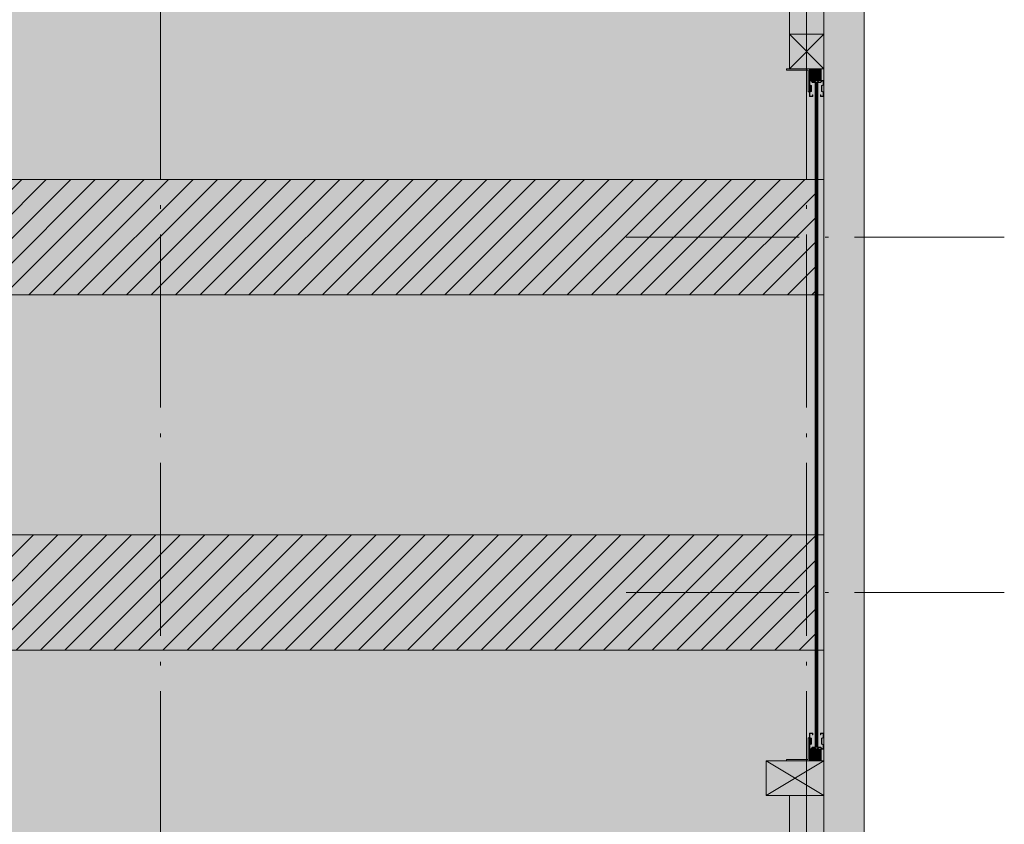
# Model space of a CAD drawing. Header units: millimetres. Extents: x 1567 to 2756, y -116 to 725.
# Tile 242 of 256: x 2450 to 2507, y -33 to 14. Entities that reach past the tile are written whole.
import ezdxf

# ---------------------------------------------------------------- set-up
doc = ezdxf.new("R2010")
doc.units = ezdxf.units.MM
doc.linetypes.add('CADWORK_5', pattern=[13.2, 10, -1.5, 0.2, -1.5])
doc.layers.add('Ech.1_75', color=7, linetype='Continuous')
pattern_1 = [(45, (0, 0), (-0.7071068, 0.7071068), [])]

msp = doc.modelspace()

# ---------------------------------------------------------------- hatches: boundary and pattern name
at = {"layer": 'Ech.1_75', "linetype": 'Continuous', "lineweight": 5, "true_color": 0xf3f3f3, "transparency": 33554687}
for points in [[(2290.747, 4.548), (2495.574, 4.548), (2495.574, 10.154), (2495.734, 10.154), (2495.734, 4.548), (2496.081, 4.548), (2496.081, 10.948), (2495.921, 10.948), (2495.921, 10.281), (2495.698, 10.281), (2495.787, 10.174), (2495.876, 10.174), (2495.965, 10.281), (2496.054, 10.281), (2496.054, 10.01), (2495.965, 9.97), (2495.965, 9.659), (2496.054, 9.619), (2496.054, 9.348), (2495.876, 9.348), (2495.876, 9.454), (2495.896, 9.454), (2495.896, 9.368), (2496.034, 9.368), (2496.034, 9.606), (2495.945, 9.646), (2495.945, 9.983), (2496.034, 10.023), (2496.034, 10.261), (2495.974, 10.261), (2495.885, 10.154), (2495.778, 10.154), (2495.689, 10.261), (2495.619, 10.261), (2495.53, 10.154), (2495.422, 10.154), (2495.333, 10.261), (2495.274, 10.261), (2495.274, 10.023), (2495.363, 9.983), (2495.363, 9.646), (2495.274, 9.606), (2495.274, 9.368), (2495.412, 9.368), (2495.412, 9.454), (2495.432, 9.454), (2495.432, 9.348), (2495.254, 9.348), (2495.254, 9.614), (2495.174, 9.614), (2495.174, 10.868), (2493.921, 10.868), (2493.921, 10.948), (2494.081, 10.948), (2494.081, 23.281), (2458.747, 23.281), (2458.747, 22.614), (2456.747, 22.614), (2456.747, 23.281), (2421.414, 23.281), (2421.414, 22.614), (2419.414, 22.614), (2419.414, 23.281), (2337.747, 23.281), (2337.747, 22.948), (2335.081, 22.948), (2335.081, 23.281), (2290.747, 23.281), (2290.747, 12.948), (2291.414, 12.948), (2291.414, 10.948), (2290.747, 10.948), (2290.747, 4.548)], [(2290.747, 4.548), (2495.574, 4.548), (2495.574, 10.154), (2495.734, 10.154), (2495.734, 4.548), (2496.081, 4.548), (2496.081, 10.948), (2495.921, 10.948), (2495.921, 10.281), (2495.698, 10.281), (2495.787, 10.174), (2495.876, 10.174), (2495.965, 10.281), (2496.054, 10.281), (2496.054, 10.01), (2495.965, 9.97), (2495.965, 9.659), (2496.054, 9.619), (2496.054, 9.348), (2495.876, 9.348), (2495.876, 9.454), (2495.896, 9.454), (2495.896, 9.368), (2496.034, 9.368), (2496.034, 9.606), (2495.945, 9.646), (2495.945, 9.983), (2496.034, 10.023), (2496.034, 10.261), (2495.974, 10.261), (2495.885, 10.154), (2495.778, 10.154), (2495.689, 10.261), (2495.619, 10.261), (2495.53, 10.154), (2495.422, 10.154), (2495.333, 10.261), (2495.274, 10.261), (2495.274, 10.023), (2495.363, 9.983), (2495.363, 9.646), (2495.274, 9.606), (2495.274, 9.368), (2495.412, 9.368), (2495.412, 9.454), (2495.432, 9.454), (2495.432, 9.348), (2495.254, 9.348), (2495.254, 9.614), (2495.174, 9.614), (2495.174, 10.868), (2493.921, 10.868), (2493.921, 10.948), (2494.081, 10.948), (2494.081, 23.281), (2458.747, 23.281), (2458.747, 22.614), (2456.747, 22.614), (2456.747, 23.281), (2421.414, 23.281), (2421.414, 22.614), (2419.414, 22.614), (2419.414, 23.281), (2337.747, 23.281), (2337.747, 22.948), (2335.081, 22.948), (2335.081, 23.281), (2290.747, 23.281), (2290.747, 12.948), (2291.414, 12.948), (2291.414, 10.948), (2290.747, 10.948), (2290.747, 4.548)], [(2498.414, 20.948), (2496.081, 20.948), (2496.081, -81.052), (2498.414, -81.052), (2498.414, 20.948)], [(2498.414, 20.948), (2496.081, 20.948), (2496.081, -81.052), (2498.414, -81.052), (2498.414, 20.948)], [(2496.081, 12.948), (2494.081, 12.948), (2494.081, 10.948), (2496.081, 10.948), (2496.081, 12.948)], [(2495.307, 10.334), (2495.867, 10.334), (2495.867, 10.894), (2495.307, 10.894), (2495.307, 10.334)], [(2495.307, 10.334), (2495.867, 10.334), (2495.867, 10.894), (2495.307, 10.894), (2495.307, 10.334)], [(2495.432, 10.174), (2495.521, 10.174), (2495.609, 10.281), (2495.343, 10.281), (2495.432, 10.174)], [(2495.432, 10.174), (2495.521, 10.174), (2495.609, 10.281), (2495.343, 10.281), (2495.432, 10.174)], [(2495.343, 9.97), (2495.254, 10.01), (2495.254, 9.619), (2495.343, 9.659), (2495.343, 9.97)], [(2495.343, 9.97), (2495.254, 10.01), (2495.254, 9.619), (2495.343, 9.659), (2495.343, 9.97)], [(2290.747, -2.119), (2495.574, -2.119), (2495.574, 4.548), (2290.747, 4.548), (2290.747, -2.119)], [(2496.081, 4.548), (2495.734, 4.548), (2495.734, -2.119), (2496.081, -2.119), (2496.081, 4.548)], [(2496.081, 4.548), (2495.734, 4.548), (2495.734, -2.119), (2496.081, -2.119), (2496.081, 4.548)], [(2290.747, -15.986), (2495.574, -15.986), (2495.574, -2.119), (2290.747, -2.119), (2290.747, -15.986)], [(2290.747, -15.986), (2495.574, -15.986), (2495.574, -2.119), (2290.747, -2.119), (2290.747, -15.986)], [(2496.081, -2.119), (2495.734, -2.119), (2495.734, -15.986), (2496.081, -15.986), (2496.081, -2.119)], [(2496.081, -2.119), (2495.734, -2.119), (2495.734, -15.986), (2496.081, -15.986), (2496.081, -2.119)], [(2290.747, -22.652), (2495.574, -22.652), (2495.574, -15.986), (2290.747, -15.986), (2290.747, -22.652)], [(2496.081, -15.986), (2495.734, -15.986), (2495.734, -22.652), (2496.081, -22.652), (2496.081, -15.986)], [(2496.081, -15.986), (2495.734, -15.986), (2495.734, -22.652), (2496.081, -22.652), (2496.081, -15.986)], [(2495.254, -28.114), (2495.343, -28.074), (2495.343, -27.763), (2495.254, -27.723), (2495.254, -28.114)], [(2495.254, -28.114), (2495.343, -28.074), (2495.343, -27.763), (2495.254, -27.723), (2495.254, -28.114)], [(2495.867, -28.439), (2495.307, -28.439), (2495.307, -28.999), (2495.867, -28.999), (2495.867, -28.439)], [(2495.867, -28.439), (2495.307, -28.439), (2495.307, -28.999), (2495.867, -28.999), (2495.867, -28.439)], [(2495.521, -28.279), (2495.432, -28.279), (2495.343, -28.386), (2495.609, -28.386), (2495.521, -28.279)], [(2495.521, -28.279), (2495.432, -28.279), (2495.343, -28.386), (2495.609, -28.386), (2495.521, -28.279)], [(2492.747, -31.052), (2496.081, -31.052), (2496.081, -29.052), (2492.747, -29.052), (2492.747, -31.052)]]:
    msp.add_hatch(color=7, dxfattribs=at).paths.add_polyline_path(points)
at = {"layer": 'Ech.1_75', "linetype": 'Continuous', "lineweight": 5, "true_color": 0xfdfdfd, "transparency": 33554687}
for points in [[(2494.081, 12.948), (2496.081, 12.948), (2496.081, 22.614), (2494.081, 22.614), (2494.081, 12.948)], [(2494.081, 12.948), (2496.081, 12.948), (2496.081, 22.614), (2494.081, 22.614), (2494.081, 12.948)], [(2494.081, -41.386), (2496.081, -41.386), (2496.081, -31.052), (2494.081, -31.052), (2494.081, -41.386)], [(2494.081, -41.386), (2496.081, -41.386), (2496.081, -31.052), (2494.081, -31.052), (2494.081, -41.386)]]:
    msp.add_hatch(color=7, dxfattribs=at).paths.add_polyline_path(points)
at = {"layer": 'Ech.1_75', "linetype": 'Continuous', "lineweight": 5, "true_color": 0xdcdcdc, "transparency": 33554687}
for points in [[(2496.081, 12.948), (2494.081, 12.948), (2494.081, 10.948), (2496.081, 10.948), (2496.081, 12.948)], [(2290.747, -2.119), (2495.574, -2.119), (2495.574, 4.548), (2290.747, 4.548), (2290.747, -2.119)], [(2290.747, -22.652), (2495.574, -22.652), (2495.574, -15.986), (2290.747, -15.986), (2290.747, -22.652)], [(2492.747, -31.052), (2496.081, -31.052), (2496.081, -29.052), (2492.747, -29.052), (2492.747, -31.052)]]:
    msp.add_hatch(color=254, dxfattribs=at).paths.add_polyline_path(points)
at = {"layer": 'Ech.1_75', "linetype": 'Continuous', "lineweight": 5, "true_color": 0xb3b3b3, "transparency": 33554687}
for points in [[(2495.174, 9.614), (2495.254, 9.614), (2495.254, 10.948), (2493.921, 10.948), (2493.921, 10.868), (2495.174, 10.868), (2495.174, 9.614)], [(2495.274, 10.261), (2495.333, 10.261), (2495.422, 10.154), (2495.53, 10.154), (2495.619, 10.261), (2495.689, 10.261), (2495.778, 10.154), (2495.885, 10.154), (2495.974, 10.261), (2496.034, 10.261), (2496.034, 10.023), (2495.945, 9.983), (2495.945, 9.646), (2496.034, 9.606), (2496.034, 9.368), (2495.896, 9.368), (2495.896, 9.454), (2495.876, 9.454), (2495.876, 9.348), (2496.054, 9.348), (2496.054, 9.619), (2495.965, 9.659), (2495.965, 9.97), (2496.054, 10.01), (2496.054, 10.281), (2495.965, 10.281), (2495.876, 10.174), (2495.787, 10.174), (2495.698, 10.281), (2495.609, 10.281), (2495.521, 10.174), (2495.432, 10.174), (2495.343, 10.281), (2495.254, 10.281), (2495.254, 10.01), (2495.343, 9.97), (2495.343, 9.659), (2495.254, 9.619), (2495.254, 9.348), (2495.432, 9.348), (2495.432, 9.454), (2495.412, 9.454), (2495.412, 9.368), (2495.274, 9.368), (2495.274, 9.606), (2495.363, 9.646), (2495.363, 9.983), (2495.274, 10.023), (2495.274, 10.261)], [(2495.174, -28.972), (2493.921, -28.972), (2493.921, -29.052), (2495.254, -29.052), (2495.254, -27.719), (2495.174, -27.719), (2495.174, -28.972)], [(2495.274, -27.472), (2495.412, -27.472), (2495.412, -27.559), (2495.432, -27.559), (2495.432, -27.452), (2495.254, -27.452), (2495.254, -27.723), (2495.343, -27.763), (2495.343, -28.074), (2495.254, -28.114), (2495.254, -28.386), (2495.343, -28.386), (2495.432, -28.279), (2495.521, -28.279), (2495.609, -28.386), (2495.698, -28.386), (2495.787, -28.279), (2495.876, -28.279), (2495.965, -28.386), (2496.054, -28.386), (2496.054, -28.114), (2495.965, -28.074), (2495.965, -27.763), (2496.054, -27.723), (2496.054, -27.452), (2495.876, -27.452), (2495.876, -27.559), (2495.896, -27.559), (2495.896, -27.472), (2496.034, -27.472), (2496.034, -27.71), (2495.945, -27.75), (2495.945, -28.087), (2496.034, -28.127), (2496.034, -28.366), (2495.974, -28.366), (2495.885, -28.259), (2495.778, -28.259), (2495.689, -28.366), (2495.619, -28.366), (2495.53, -28.259), (2495.422, -28.259), (2495.333, -28.366), (2495.274, -28.366), (2495.274, -28.127), (2495.363, -28.087), (2495.363, -27.75), (2495.274, -27.71), (2495.274, -27.472)]]:
    msp.add_hatch(color=253, dxfattribs=at).paths.add_polyline_path(points)
at = {"layer": 'Ech.1_75', "linetype": 'Continuous', "lineweight": 5, "true_color": 0xb3f7f7, "transparency": 33554687}
for points in [[(2495.174, 9.614), (2495.254, 9.614), (2495.254, 10.948), (2493.921, 10.948), (2493.921, 10.868), (2495.174, 10.868), (2495.174, 9.614)], [(2495.274, 10.261), (2495.333, 10.261), (2495.422, 10.154), (2495.53, 10.154), (2495.619, 10.261), (2495.689, 10.261), (2495.778, 10.154), (2495.885, 10.154), (2495.974, 10.261), (2496.034, 10.261), (2496.034, 10.023), (2495.945, 9.983), (2495.945, 9.646), (2496.034, 9.606), (2496.034, 9.368), (2495.896, 9.368), (2495.896, 9.454), (2495.876, 9.454), (2495.876, 9.348), (2496.054, 9.348), (2496.054, 9.619), (2495.965, 9.659), (2495.965, 9.97), (2496.054, 10.01), (2496.054, 10.281), (2495.965, 10.281), (2495.876, 10.174), (2495.787, 10.174), (2495.698, 10.281), (2495.609, 10.281), (2495.521, 10.174), (2495.432, 10.174), (2495.343, 10.281), (2495.254, 10.281), (2495.254, 10.01), (2495.343, 9.97), (2495.343, 9.659), (2495.254, 9.619), (2495.254, 9.348), (2495.432, 9.348), (2495.432, 9.454), (2495.412, 9.454), (2495.412, 9.368), (2495.274, 9.368), (2495.274, 9.606), (2495.363, 9.646), (2495.363, 9.983), (2495.274, 10.023), (2495.274, 10.261)], [(2495.174, -28.972), (2493.921, -28.972), (2493.921, -29.052), (2495.254, -29.052), (2495.254, -27.719), (2495.174, -27.719), (2495.174, -28.972)], [(2495.274, -27.472), (2495.412, -27.472), (2495.412, -27.559), (2495.432, -27.559), (2495.432, -27.452), (2495.254, -27.452), (2495.254, -27.723), (2495.343, -27.763), (2495.343, -28.074), (2495.254, -28.114), (2495.254, -28.386), (2495.343, -28.386), (2495.432, -28.279), (2495.521, -28.279), (2495.609, -28.386), (2495.698, -28.386), (2495.787, -28.279), (2495.876, -28.279), (2495.965, -28.386), (2496.054, -28.386), (2496.054, -28.114), (2495.965, -28.074), (2495.965, -27.763), (2496.054, -27.723), (2496.054, -27.452), (2495.876, -27.452), (2495.876, -27.559), (2495.896, -27.559), (2495.896, -27.472), (2496.034, -27.472), (2496.034, -27.71), (2495.945, -27.75), (2495.945, -28.087), (2496.034, -28.127), (2496.034, -28.366), (2495.974, -28.366), (2495.885, -28.259), (2495.778, -28.259), (2495.689, -28.366), (2495.619, -28.366), (2495.53, -28.259), (2495.422, -28.259), (2495.333, -28.366), (2495.274, -28.366), (2495.274, -28.127), (2495.363, -28.087), (2495.363, -27.75), (2495.274, -27.71), (2495.274, -27.472)]]:
    msp.add_hatch(color=131, dxfattribs=at).paths.add_polyline_path(points)
at = {"layer": 'Ech.1_75', "linetype": 'Continuous', "lineweight": 5, "true_color": 0xb3b3b3, "transparency": 33554687}
h = msp.add_hatch(color=253, dxfattribs=at)
h.paths.add_polyline_path([(2495.921, 10.948), (2495.254, 10.948), (2495.254, 10.281), (2495.921, 10.281), (2495.921, 10.338), (2495.921, 10.948)])
h.paths.add_polyline_path([(2495.867, 10.334), (2495.307, 10.334), (2495.307, 10.894), (2495.867, 10.894), (2495.867, 10.334)])
at = {"layer": 'Ech.1_75', "linetype": 'Continuous', "lineweight": 5, "true_color": 0xb3f7f7, "transparency": 33554687}
h = msp.add_hatch(color=131, dxfattribs=at)
h.paths.add_polyline_path([(2495.921, 10.948), (2495.254, 10.948), (2495.254, 10.281), (2495.921, 10.281), (2495.921, 10.338), (2495.921, 10.948)])
h.paths.add_polyline_path([(2495.867, 10.334), (2495.307, 10.334), (2495.307, 10.894), (2495.867, 10.894), (2495.867, 10.334)])
at = {"layer": 'Ech.1_75', "linetype": 'Continuous', "lineweight": 5, "true_color": 0xb3d6f7, "transparency": 33554687}
for points in [[(2495.574, -28.259), (2495.615, -28.259), (2495.615, 10.154), (2495.574, 10.154), (2495.574, -28.259)], [(2495.574, -28.259), (2495.615, -28.259), (2495.615, 10.154), (2495.574, 10.154), (2495.574, -28.259)], [(2495.615, -28.259), (2495.676, -28.259), (2495.676, 10.154), (2495.615, 10.154), (2495.615, -28.259)], [(2495.615, -28.259), (2495.676, -28.259), (2495.676, 10.154), (2495.615, 10.154), (2495.615, -28.259)], [(2495.676, -28.259), (2495.718, -28.259), (2495.718, 10.154), (2495.676, 10.154), (2495.676, -28.259)], [(2495.676, -28.259), (2495.718, -28.259), (2495.718, 10.154), (2495.676, 10.154), (2495.676, -28.259)], [(2495.734, 10.154), (2495.718, 10.154), (2495.718, -28.259), (2495.734, -28.259), (2495.734, 10.154)], [(2495.734, 10.154), (2495.718, 10.154), (2495.718, -28.259), (2495.734, -28.259), (2495.734, 10.154)]]:
    msp.add_hatch(color=254, dxfattribs=at).paths.add_polyline_path(points)
at = {"layer": 'Ech.1_75', "linetype": 'Continuous', "lineweight": 5, "transparency": 33554687}
h = msp.add_hatch(dxfattribs=at)
h.set_pattern_fill('CDWK_11', style=0, pattern_type=2)
h.set_pattern_definition(pattern_1)
h.paths.add_polyline_path([(2290.747, -2.119), (2495.574, -2.119), (2495.574, 4.548), (2290.747, 4.548), (2290.747, -2.119)])
h = msp.add_hatch(dxfattribs=at)
h.set_pattern_fill('CDWK_11', style=0, pattern_type=2)
h.set_pattern_definition(pattern_1)
h.paths.add_polyline_path([(2290.747, -22.652), (2495.574, -22.652), (2495.574, -15.986), (2290.747, -15.986), (2290.747, -22.652)])
at = {"layer": 'Ech.1_75', "linetype": 'Continuous', "lineweight": 5, "true_color": 0xf3f3f3, "transparency": 33554687}
h = msp.add_hatch(color=7, dxfattribs=at)
h.paths.add_polyline_path([(2457.747, -49.452), (2495.574, -49.452), (2495.574, -44.179), (2495.734, -44.179), (2495.734, -49.452), (2496.081, -49.452), (2496.081, -43.386), (2495.921, -43.386), (2495.921, -44.052), (2495.698, -44.052), (2495.787, -44.159), (2495.876, -44.159), (2495.965, -44.052), (2496.054, -44.052), (2496.054, -44.323), (2495.965, -44.363), (2495.965, -44.674), (2496.054, -44.714), (2496.054, -44.986), (2495.876, -44.986), (2495.876, -44.879), (2495.896, -44.879), (2495.896, -44.966), (2496.034, -44.966), (2496.034, -44.727), (2495.945, -44.687), (2495.945, -44.35), (2496.034, -44.31), (2496.034, -44.072), (2495.974, -44.072), (2495.885, -44.179), (2495.778, -44.179), (2495.689, -44.072), (2495.619, -44.072), (2495.53, -44.179), (2495.422, -44.179), (2495.333, -44.072), (2495.274, -44.072), (2495.274, -44.31), (2495.363, -44.35), (2495.363, -44.687), (2495.274, -44.727), (2495.274, -44.966), (2495.412, -44.966), (2495.412, -44.879), (2495.432, -44.879), (2495.432, -44.986), (2495.254, -44.986), (2495.254, -44.719), (2495.174, -44.719), (2495.174, -43.466), (2493.921, -43.466), (2493.921, -43.386), (2492.747, -43.386), (2492.747, -41.386), (2494.081, -41.386), (2494.081, -31.052), (2492.747, -31.052), (2492.747, -29.052), (2493.921, -29.052), (2493.921, -28.972), (2495.174, -28.972), (2495.174, -27.719), (2495.254, -27.719), (2495.254, -27.452), (2495.432, -27.452), (2495.432, -27.559), (2495.412, -27.559), (2495.412, -27.472), (2495.274, -27.472), (2495.274, -27.71), (2495.363, -27.75), (2495.363, -28.087), (2495.274, -28.127), (2495.274, -28.366), (2495.333, -28.366), (2495.422, -28.259), (2495.53, -28.259), (2495.619, -28.366), (2495.689, -28.366), (2495.778, -28.259), (2495.885, -28.259), (2495.974, -28.366), (2496.034, -28.366), (2496.034, -28.127), (2495.945, -28.087), (2495.945, -27.75), (2496.034, -27.71), (2496.034, -27.472), (2495.896, -27.472), (2495.896, -27.559), (2495.876, -27.559), (2495.876, -27.452), (2496.054, -27.452), (2496.054, -27.723), (2495.965, -27.763), (2495.965, -28.074), (2496.054, -28.114), (2496.054, -28.386), (2495.965, -28.386), (2495.876, -28.279), (2495.787, -28.279), (2495.698, -28.386), (2495.921, -28.386), (2495.921, -29.052), (2496.081, -29.052), (2496.081, -22.652), (2495.734, -22.652), (2495.734, -28.259), (2495.574, -28.259), (2495.574, -22.652), (2290.747, -22.652), (2290.747, -41.386), (2291.414, -41.386), (2291.414, -43.386), (2290.907, -43.386), (2290.907, -43.466), (2290.747, -43.466), (2290.747, -49.452), (2336.414, -49.452), (2383.081, -49.452), (2420.414, -49.452), (2457.747, -49.452)])
h.paths.add_polyline_path([(2336.414, -43.719), (2335.081, -43.719), (2335.081, -41.052), (2337.747, -41.052), (2337.747, -43.719), (2336.414, -43.719)])
h.paths.add_polyline_path([(2383.081, -43.719), (2381.747, -43.719), (2381.747, -41.052), (2384.414, -41.052), (2384.414, -43.719), (2383.081, -43.719)])
h.paths.add_polyline_path([(2420.414, -43.719), (2419.081, -43.719), (2419.081, -41.052), (2421.747, -41.052), (2421.747, -43.719), (2420.414, -43.719)])
h.paths.add_polyline_path([(2457.747, -43.719), (2456.414, -43.719), (2456.414, -41.052), (2459.081, -41.052), (2459.081, -43.719), (2457.747, -43.719)])
h = msp.add_hatch(color=7, dxfattribs=at)
h.paths.add_polyline_path([(2457.747, -49.452), (2495.574, -49.452), (2495.574, -44.179), (2495.734, -44.179), (2495.734, -49.452), (2496.081, -49.452), (2496.081, -43.386), (2495.921, -43.386), (2495.921, -44.052), (2495.698, -44.052), (2495.787, -44.159), (2495.876, -44.159), (2495.965, -44.052), (2496.054, -44.052), (2496.054, -44.323), (2495.965, -44.363), (2495.965, -44.674), (2496.054, -44.714), (2496.054, -44.986), (2495.876, -44.986), (2495.876, -44.879), (2495.896, -44.879), (2495.896, -44.966), (2496.034, -44.966), (2496.034, -44.727), (2495.945, -44.687), (2495.945, -44.35), (2496.034, -44.31), (2496.034, -44.072), (2495.974, -44.072), (2495.885, -44.179), (2495.778, -44.179), (2495.689, -44.072), (2495.619, -44.072), (2495.53, -44.179), (2495.422, -44.179), (2495.333, -44.072), (2495.274, -44.072), (2495.274, -44.31), (2495.363, -44.35), (2495.363, -44.687), (2495.274, -44.727), (2495.274, -44.966), (2495.412, -44.966), (2495.412, -44.879), (2495.432, -44.879), (2495.432, -44.986), (2495.254, -44.986), (2495.254, -44.719), (2495.174, -44.719), (2495.174, -43.466), (2493.921, -43.466), (2493.921, -43.386), (2492.747, -43.386), (2492.747, -41.386), (2494.081, -41.386), (2494.081, -31.052), (2492.747, -31.052), (2492.747, -29.052), (2493.921, -29.052), (2493.921, -28.972), (2495.174, -28.972), (2495.174, -27.719), (2495.254, -27.719), (2495.254, -27.452), (2495.432, -27.452), (2495.432, -27.559), (2495.412, -27.559), (2495.412, -27.472), (2495.274, -27.472), (2495.274, -27.71), (2495.363, -27.75), (2495.363, -28.087), (2495.274, -28.127), (2495.274, -28.366), (2495.333, -28.366), (2495.422, -28.259), (2495.53, -28.259), (2495.619, -28.366), (2495.689, -28.366), (2495.778, -28.259), (2495.885, -28.259), (2495.974, -28.366), (2496.034, -28.366), (2496.034, -28.127), (2495.945, -28.087), (2495.945, -27.75), (2496.034, -27.71), (2496.034, -27.472), (2495.896, -27.472), (2495.896, -27.559), (2495.876, -27.559), (2495.876, -27.452), (2496.054, -27.452), (2496.054, -27.723), (2495.965, -27.763), (2495.965, -28.074), (2496.054, -28.114), (2496.054, -28.386), (2495.965, -28.386), (2495.876, -28.279), (2495.787, -28.279), (2495.698, -28.386), (2495.921, -28.386), (2495.921, -29.052), (2496.081, -29.052), (2496.081, -22.652), (2495.734, -22.652), (2495.734, -28.259), (2495.574, -28.259), (2495.574, -22.652), (2290.747, -22.652), (2290.747, -41.386), (2291.414, -41.386), (2291.414, -43.386), (2290.907, -43.386), (2290.907, -43.466), (2290.747, -43.466), (2290.747, -49.452), (2336.414, -49.452), (2383.081, -49.452), (2420.414, -49.452), (2457.747, -49.452)])
h.paths.add_polyline_path([(2336.414, -43.719), (2335.081, -43.719), (2335.081, -41.052), (2337.747, -41.052), (2337.747, -43.719), (2336.414, -43.719)])
h.paths.add_polyline_path([(2383.081, -43.719), (2381.747, -43.719), (2381.747, -41.052), (2384.414, -41.052), (2384.414, -43.719), (2383.081, -43.719)])
h.paths.add_polyline_path([(2420.414, -43.719), (2419.081, -43.719), (2419.081, -41.052), (2421.747, -41.052), (2421.747, -43.719), (2420.414, -43.719)])
h.paths.add_polyline_path([(2457.747, -43.719), (2456.414, -43.719), (2456.414, -41.052), (2459.081, -41.052), (2459.081, -43.719), (2457.747, -43.719)])
at = {"layer": 'Ech.1_75', "linetype": 'Continuous', "lineweight": 5, "true_color": 0xb3b3b3, "transparency": 33554687}
h = msp.add_hatch(color=253, dxfattribs=at)
h.paths.add_polyline_path([(2495.921, -28.386), (2495.254, -28.386), (2495.254, -29.052), (2495.921, -29.052), (2495.921, -28.995), (2495.921, -28.386)])
h.paths.add_polyline_path([(2495.867, -28.999), (2495.307, -28.999), (2495.307, -28.439), (2495.867, -28.439), (2495.867, -28.999)])
at = {"layer": 'Ech.1_75', "linetype": 'Continuous', "lineweight": 5, "true_color": 0xb3f7f7, "transparency": 33554687}
h = msp.add_hatch(color=131, dxfattribs=at)
h.paths.add_polyline_path([(2495.921, -28.386), (2495.254, -28.386), (2495.254, -29.052), (2495.921, -29.052), (2495.921, -28.995), (2495.921, -28.386)])
h.paths.add_polyline_path([(2495.867, -28.999), (2495.307, -28.999), (2495.307, -28.439), (2495.867, -28.439), (2495.867, -28.999)])

# ---------------------------------------------------------------- linework, layer by layer
at = {"layer": 'Ech.1_75', "color": 9, "linetype": 'Continuous', "lineweight": 5, "transparency": 33554687}
for p, q in [((2494.081, 12.948), (2496.081, 10.948)), ((2494.081, 10.948), (2496.081, 12.948)), ((2496.081, -31.052), (2492.747, -29.052)), ((2496.081, -29.052), (2492.747, -31.052))]:
    msp.add_line(p, q, dxfattribs=at)
at = {"layer": 'Ech.1_75', "color": 7, "linetype": 'CADWORK_5', "lineweight": 5}
for points in [[(2457.747, -101.035), (2457.747, 62.624)], [(2495.081, -101.035), (2495.081, 62.624)]]:
    msp.add_lwpolyline(points, dxfattribs=at)
at = {"layer": 'Ech.1_75', "color": 7, "linetype": 'Continuous', "lineweight": 5}
for points in [[(2290.747, 4.548), (2495.574, 4.548), (2495.574, 10.154), (2495.734, 10.154), (2495.734, 4.548), (2496.081, 4.548), (2496.081, 10.948), (2495.921, 10.948), (2495.921, 10.281), (2495.698, 10.281), (2495.787, 10.174), (2495.876, 10.174), (2495.965, 10.281), (2496.054, 10.281), (2496.054, 10.01), (2495.965, 9.97), (2495.965, 9.659), (2496.054, 9.619), (2496.054, 9.348), (2495.876, 9.348), (2495.876, 9.454), (2495.896, 9.454), (2495.896, 9.368), (2496.034, 9.368), (2496.034, 9.606), (2495.945, 9.646), (2495.945, 9.983), (2496.034, 10.023), (2496.034, 10.261), (2495.974, 10.261), (2495.885, 10.154), (2495.778, 10.154), (2495.689, 10.261), (2495.619, 10.261), (2495.53, 10.154), (2495.422, 10.154), (2495.333, 10.261), (2495.274, 10.261), (2495.274, 10.023), (2495.363, 9.983), (2495.363, 9.646), (2495.274, 9.606), (2495.274, 9.368), (2495.412, 9.368), (2495.412, 9.454), (2495.432, 9.454), (2495.432, 9.348), (2495.254, 9.348), (2495.254, 9.614), (2495.174, 9.614), (2495.174, 10.868), (2493.921, 10.868), (2493.921, 10.948), (2494.081, 10.948), (2494.081, 23.281)], [(2290.747, 4.548), (2495.574, 4.548), (2495.574, 10.154), (2495.734, 10.154), (2495.734, 4.548), (2496.081, 4.548), (2496.081, 10.948), (2495.921, 10.948), (2495.921, 10.281), (2495.698, 10.281), (2495.787, 10.174), (2495.876, 10.174), (2495.965, 10.281), (2496.054, 10.281), (2496.054, 10.01), (2495.965, 9.97), (2495.965, 9.659), (2496.054, 9.619), (2496.054, 9.348), (2495.876, 9.348), (2495.876, 9.454), (2495.896, 9.454), (2495.896, 9.368), (2496.034, 9.368), (2496.034, 9.606), (2495.945, 9.646), (2495.945, 9.983), (2496.034, 10.023), (2496.034, 10.261), (2495.974, 10.261), (2495.885, 10.154), (2495.778, 10.154), (2495.689, 10.261), (2495.619, 10.261), (2495.53, 10.154), (2495.422, 10.154), (2495.333, 10.261), (2495.274, 10.261), (2495.274, 10.023), (2495.363, 9.983), (2495.363, 9.646), (2495.274, 9.606), (2495.274, 9.368), (2495.412, 9.368), (2495.412, 9.454), (2495.432, 9.454), (2495.432, 9.348), (2495.254, 9.348), (2495.254, 9.614), (2495.174, 9.614), (2495.174, 10.868), (2493.921, 10.868), (2493.921, 10.948), (2494.081, 10.948), (2494.081, 23.281)], [(2494.081, -41.386), (2494.081, -31.052), (2492.747, -31.052), (2492.747, -29.052), (2493.921, -29.052), (2493.921, -28.972), (2495.174, -28.972), (2495.174, -27.719), (2495.254, -27.719), (2495.254, -27.452), (2495.432, -27.452), (2495.432, -27.559), (2495.412, -27.559), (2495.412, -27.472), (2495.274, -27.472), (2495.274, -27.71), (2495.363, -27.75), (2495.363, -28.087), (2495.274, -28.127), (2495.274, -28.366), (2495.333, -28.366), (2495.422, -28.259), (2495.53, -28.259), (2495.619, -28.366), (2495.689, -28.366), (2495.778, -28.259), (2495.885, -28.259), (2495.974, -28.366), (2496.034, -28.366), (2496.034, -28.127), (2495.945, -28.087), (2495.945, -27.75), (2496.034, -27.71), (2496.034, -27.472), (2495.896, -27.472), (2495.896, -27.559), (2495.876, -27.559), (2495.876, -27.452), (2496.054, -27.452), (2496.054, -27.723), (2495.965, -27.763), (2495.965, -28.074), (2496.054, -28.114), (2496.054, -28.386), (2495.965, -28.386), (2495.876, -28.279), (2495.787, -28.279), (2495.698, -28.386), (2495.921, -28.386), (2495.921, -29.052), (2496.081, -29.052), (2496.081, -22.652), (2495.734, -22.652), (2495.734, -28.259), (2495.574, -28.259), (2495.574, -22.652), (2290.747, -22.652)], [(2494.081, -41.386), (2494.081, -31.052), (2492.747, -31.052), (2492.747, -29.052), (2493.921, -29.052), (2493.921, -28.972), (2495.174, -28.972), (2495.174, -27.719), (2495.254, -27.719), (2495.254, -27.452), (2495.432, -27.452), (2495.432, -27.559), (2495.412, -27.559), (2495.412, -27.472), (2495.274, -27.472), (2495.274, -27.71), (2495.363, -27.75), (2495.363, -28.087), (2495.274, -28.127), (2495.274, -28.366), (2495.333, -28.366), (2495.422, -28.259), (2495.53, -28.259), (2495.619, -28.366), (2495.689, -28.366), (2495.778, -28.259), (2495.885, -28.259), (2495.974, -28.366), (2496.034, -28.366), (2496.034, -28.127), (2495.945, -28.087), (2495.945, -27.75), (2496.034, -27.71), (2496.034, -27.472), (2495.896, -27.472), (2495.896, -27.559), (2495.876, -27.559), (2495.876, -27.452), (2496.054, -27.452), (2496.054, -27.723), (2495.965, -27.763), (2495.965, -28.074), (2496.054, -28.114), (2496.054, -28.386), (2495.965, -28.386), (2495.876, -28.279), (2495.787, -28.279), (2495.698, -28.386), (2495.921, -28.386), (2495.921, -29.052), (2496.081, -29.052), (2496.081, -22.652), (2495.734, -22.652), (2495.734, -28.259), (2495.574, -28.259), (2495.574, -22.652), (2290.747, -22.652)]]:
    msp.add_lwpolyline(points, dxfattribs=at)
for points in [[(2494.081, 12.948), (2496.081, 12.948), (2496.081, 22.614), (2494.081, 22.614), (2494.081, 12.948)], [(2494.081, 12.948), (2496.081, 12.948), (2496.081, 22.614), (2494.081, 22.614), (2494.081, 12.948)], [(2498.414, 20.948), (2496.081, 20.948), (2496.081, -81.052), (2498.414, -81.052), (2498.414, 20.948)], [(2498.414, 20.948), (2496.081, 20.948), (2496.081, -81.052), (2498.414, -81.052), (2498.414, 20.948)], [(2496.081, 12.948), (2494.081, 12.948), (2494.081, 10.948), (2496.081, 10.948), (2496.081, 12.948)], [(2496.081, 12.948), (2494.081, 12.948), (2494.081, 10.948), (2496.081, 10.948), (2496.081, 12.948)], [(2495.174, 9.614), (2495.254, 9.614), (2495.254, 10.948), (2493.921, 10.948), (2493.921, 10.868), (2495.174, 10.868), (2495.174, 9.614)], [(2495.174, 9.614), (2495.254, 9.614), (2495.254, 10.948), (2493.921, 10.948), (2493.921, 10.868), (2495.174, 10.868), (2495.174, 9.614)], [(2495.921, 10.948), (2495.254, 10.948), (2495.254, 10.281), (2495.921, 10.281), (2495.921, 10.338), (2495.921, 10.948)], [(2495.921, 10.948), (2495.254, 10.948), (2495.254, 10.281), (2495.921, 10.281), (2495.921, 10.338), (2495.921, 10.948)], [(2495.867, 10.334), (2495.307, 10.334), (2495.307, 10.894), (2495.867, 10.894), (2495.867, 10.334)], [(2495.307, 10.334), (2495.867, 10.334), (2495.867, 10.894), (2495.307, 10.894), (2495.307, 10.334)], [(2495.867, 10.334), (2495.307, 10.334), (2495.307, 10.894), (2495.867, 10.894), (2495.867, 10.334)], [(2495.307, 10.334), (2495.867, 10.334), (2495.867, 10.894), (2495.307, 10.894), (2495.307, 10.334)], [(2495.274, 10.261), (2495.333, 10.261), (2495.422, 10.154), (2495.53, 10.154), (2495.619, 10.261), (2495.689, 10.261), (2495.778, 10.154), (2495.885, 10.154), (2495.974, 10.261), (2496.034, 10.261), (2496.034, 10.023), (2495.945, 9.983), (2495.945, 9.646), (2496.034, 9.606), (2496.034, 9.368), (2495.896, 9.368), (2495.896, 9.454), (2495.876, 9.454), (2495.876, 9.348), (2496.054, 9.348), (2496.054, 9.619), (2495.965, 9.659), (2495.965, 9.97), (2496.054, 10.01), (2496.054, 10.281), (2495.965, 10.281), (2495.876, 10.174), (2495.787, 10.174), (2495.698, 10.281), (2495.609, 10.281), (2495.521, 10.174), (2495.432, 10.174), (2495.343, 10.281), (2495.254, 10.281), (2495.254, 10.01), (2495.343, 9.97), (2495.343, 9.659), (2495.254, 9.619), (2495.254, 9.348), (2495.432, 9.348), (2495.432, 9.454), (2495.412, 9.454), (2495.412, 9.368), (2495.274, 9.368), (2495.274, 9.606), (2495.363, 9.646), (2495.363, 9.983), (2495.274, 10.023), (2495.274, 10.261)], [(2495.274, 10.261), (2495.333, 10.261), (2495.422, 10.154), (2495.53, 10.154), (2495.619, 10.261), (2495.689, 10.261), (2495.778, 10.154), (2495.885, 10.154), (2495.974, 10.261), (2496.034, 10.261), (2496.034, 10.023), (2495.945, 9.983), (2495.945, 9.646), (2496.034, 9.606), (2496.034, 9.368), (2495.896, 9.368), (2495.896, 9.454), (2495.876, 9.454), (2495.876, 9.348), (2496.054, 9.348), (2496.054, 9.619), (2495.965, 9.659), (2495.965, 9.97), (2496.054, 10.01), (2496.054, 10.281), (2495.965, 10.281), (2495.876, 10.174), (2495.787, 10.174), (2495.698, 10.281), (2495.609, 10.281), (2495.521, 10.174), (2495.432, 10.174), (2495.343, 10.281), (2495.254, 10.281), (2495.254, 10.01), (2495.343, 9.97), (2495.343, 9.659), (2495.254, 9.619), (2495.254, 9.348), (2495.432, 9.348), (2495.432, 9.454), (2495.412, 9.454), (2495.412, 9.368), (2495.274, 9.368), (2495.274, 9.606), (2495.363, 9.646), (2495.363, 9.983), (2495.274, 10.023), (2495.274, 10.261)], [(2495.432, 10.174), (2495.521, 10.174), (2495.609, 10.281), (2495.343, 10.281), (2495.432, 10.174)], [(2495.432, 10.174), (2495.521, 10.174), (2495.609, 10.281), (2495.343, 10.281), (2495.432, 10.174)], [(2495.343, 9.97), (2495.254, 10.01), (2495.254, 9.619), (2495.343, 9.659), (2495.343, 9.97)], [(2495.343, 9.97), (2495.254, 10.01), (2495.254, 9.619), (2495.343, 9.659), (2495.343, 9.97)], [(2495.574, -28.259), (2495.615, -28.259), (2495.615, 10.154), (2495.574, 10.154), (2495.574, -28.259)], [(2495.574, -28.259), (2495.615, -28.259), (2495.615, 10.154), (2495.574, 10.154), (2495.574, -28.259)], [(2495.615, -28.259), (2495.676, -28.259), (2495.676, 10.154), (2495.615, 10.154), (2495.615, -28.259)], [(2495.615, -28.259), (2495.676, -28.259), (2495.676, 10.154), (2495.615, 10.154), (2495.615, -28.259)], [(2495.676, -28.259), (2495.718, -28.259), (2495.718, 10.154), (2495.676, 10.154), (2495.676, -28.259)], [(2495.676, -28.259), (2495.718, -28.259), (2495.718, 10.154), (2495.676, 10.154), (2495.676, -28.259)], [(2495.734, 10.154), (2495.718, 10.154), (2495.718, -28.259), (2495.734, -28.259), (2495.734, 10.154)], [(2495.734, 10.154), (2495.718, 10.154), (2495.718, -28.259), (2495.734, -28.259), (2495.734, 10.154)], [(2290.747, -2.119), (2495.574, -2.119), (2495.574, 4.548), (2290.747, 4.548), (2290.747, -2.119)], [(2290.747, -2.119), (2495.574, -2.119), (2495.574, 4.548), (2290.747, 4.548), (2290.747, -2.119)], [(2496.081, 4.548), (2495.734, 4.548), (2495.734, -2.119), (2496.081, -2.119), (2496.081, 4.548)], [(2496.081, 4.548), (2495.734, 4.548), (2495.734, -2.119), (2496.081, -2.119), (2496.081, 4.548)], [(2290.747, -15.986), (2495.574, -15.986), (2495.574, -2.119), (2290.747, -2.119), (2290.747, -15.986)], [(2290.747, -15.986), (2495.574, -15.986), (2495.574, -2.119), (2290.747, -2.119), (2290.747, -15.986)], [(2496.081, -2.119), (2495.734, -2.119), (2495.734, -15.986), (2496.081, -15.986), (2496.081, -2.119)], [(2496.081, -2.119), (2495.734, -2.119), (2495.734, -15.986), (2496.081, -15.986), (2496.081, -2.119)], [(2290.747, -22.652), (2495.574, -22.652), (2495.574, -15.986), (2290.747, -15.986), (2290.747, -22.652)], [(2290.747, -22.652), (2495.574, -22.652), (2495.574, -15.986), (2290.747, -15.986), (2290.747, -22.652)], [(2496.081, -15.986), (2495.734, -15.986), (2495.734, -22.652), (2496.081, -22.652), (2496.081, -15.986)], [(2496.081, -15.986), (2495.734, -15.986), (2495.734, -22.652), (2496.081, -22.652), (2496.081, -15.986)], [(2495.174, -28.972), (2493.921, -28.972), (2493.921, -29.052), (2495.254, -29.052), (2495.254, -27.719), (2495.174, -27.719), (2495.174, -28.972)], [(2495.174, -28.972), (2493.921, -28.972), (2493.921, -29.052), (2495.254, -29.052), (2495.254, -27.719), (2495.174, -27.719), (2495.174, -28.972)], [(2495.274, -27.472), (2495.412, -27.472), (2495.412, -27.559), (2495.432, -27.559), (2495.432, -27.452), (2495.254, -27.452), (2495.254, -27.723), (2495.343, -27.763), (2495.343, -28.074), (2495.254, -28.114), (2495.254, -28.386), (2495.343, -28.386), (2495.432, -28.279), (2495.521, -28.279), (2495.609, -28.386), (2495.698, -28.386), (2495.787, -28.279), (2495.876, -28.279), (2495.965, -28.386), (2496.054, -28.386), (2496.054, -28.114), (2495.965, -28.074), (2495.965, -27.763), (2496.054, -27.723), (2496.054, -27.452), (2495.876, -27.452), (2495.876, -27.559), (2495.896, -27.559), (2495.896, -27.472), (2496.034, -27.472), (2496.034, -27.71), (2495.945, -27.75), (2495.945, -28.087), (2496.034, -28.127), (2496.034, -28.366), (2495.974, -28.366), (2495.885, -28.259), (2495.778, -28.259), (2495.689, -28.366), (2495.619, -28.366), (2495.53, -28.259), (2495.422, -28.259), (2495.333, -28.366), (2495.274, -28.366), (2495.274, -28.127), (2495.363, -28.087), (2495.363, -27.75), (2495.274, -27.71), (2495.274, -27.472)], [(2495.274, -27.472), (2495.412, -27.472), (2495.412, -27.559), (2495.432, -27.559), (2495.432, -27.452), (2495.254, -27.452), (2495.254, -27.723), (2495.343, -27.763), (2495.343, -28.074), (2495.254, -28.114), (2495.254, -28.386), (2495.343, -28.386), (2495.432, -28.279), (2495.521, -28.279), (2495.609, -28.386), (2495.698, -28.386), (2495.787, -28.279), (2495.876, -28.279), (2495.965, -28.386), (2496.054, -28.386), (2496.054, -28.114), (2495.965, -28.074), (2495.965, -27.763), (2496.054, -27.723), (2496.054, -27.452), (2495.876, -27.452), (2495.876, -27.559), (2495.896, -27.559), (2495.896, -27.472), (2496.034, -27.472), (2496.034, -27.71), (2495.945, -27.75), (2495.945, -28.087), (2496.034, -28.127), (2496.034, -28.366), (2495.974, -28.366), (2495.885, -28.259), (2495.778, -28.259), (2495.689, -28.366), (2495.619, -28.366), (2495.53, -28.259), (2495.422, -28.259), (2495.333, -28.366), (2495.274, -28.366), (2495.274, -28.127), (2495.363, -28.087), (2495.363, -27.75), (2495.274, -27.71), (2495.274, -27.472)], [(2495.254, -28.114), (2495.343, -28.074), (2495.343, -27.763), (2495.254, -27.723), (2495.254, -28.114)], [(2495.254, -28.114), (2495.343, -28.074), (2495.343, -27.763), (2495.254, -27.723), (2495.254, -28.114)], [(2495.921, -28.386), (2495.254, -28.386), (2495.254, -29.052), (2495.921, -29.052), (2495.921, -28.995), (2495.921, -28.386)], [(2495.921, -28.386), (2495.254, -28.386), (2495.254, -29.052), (2495.921, -29.052), (2495.921, -28.995), (2495.921, -28.386)], [(2495.867, -28.999), (2495.307, -28.999), (2495.307, -28.439), (2495.867, -28.439), (2495.867, -28.999)], [(2495.867, -28.439), (2495.307, -28.439), (2495.307, -28.999), (2495.867, -28.999), (2495.867, -28.439)], [(2495.867, -28.439), (2495.307, -28.439), (2495.307, -28.999), (2495.867, -28.999), (2495.867, -28.439)], [(2495.867, -28.999), (2495.307, -28.999), (2495.307, -28.439), (2495.867, -28.439), (2495.867, -28.999)], [(2495.521, -28.279), (2495.432, -28.279), (2495.343, -28.386), (2495.609, -28.386), (2495.521, -28.279)], [(2495.521, -28.279), (2495.432, -28.279), (2495.343, -28.386), (2495.609, -28.386), (2495.521, -28.279)], [(2492.747, -31.052), (2496.081, -31.052), (2496.081, -29.052), (2492.747, -29.052), (2492.747, -31.052)], [(2492.747, -31.052), (2496.081, -31.052), (2496.081, -29.052), (2492.747, -29.052), (2492.747, -31.052)], [(2494.081, -41.386), (2496.081, -41.386), (2496.081, -31.052), (2494.081, -31.052), (2494.081, -41.386)], [(2494.081, -41.386), (2496.081, -41.386), (2496.081, -31.052), (2494.081, -31.052), (2494.081, -41.386)]]:
    msp.add_lwpolyline(points, close=True, dxfattribs=at)
at = {"layer": 'Ech.1_75', "color": 1, "linetype": 'CADWORK_5', "lineweight": 5, "elevation": 33.333}
for points in [[(2484.645, 1.214), (2506.503, 1.214)], [(2484.645, -19.319), (2506.503, -19.319)]]:
    msp.add_lwpolyline(points, dxfattribs=at)

doc.saveas('drawing.dxf')
